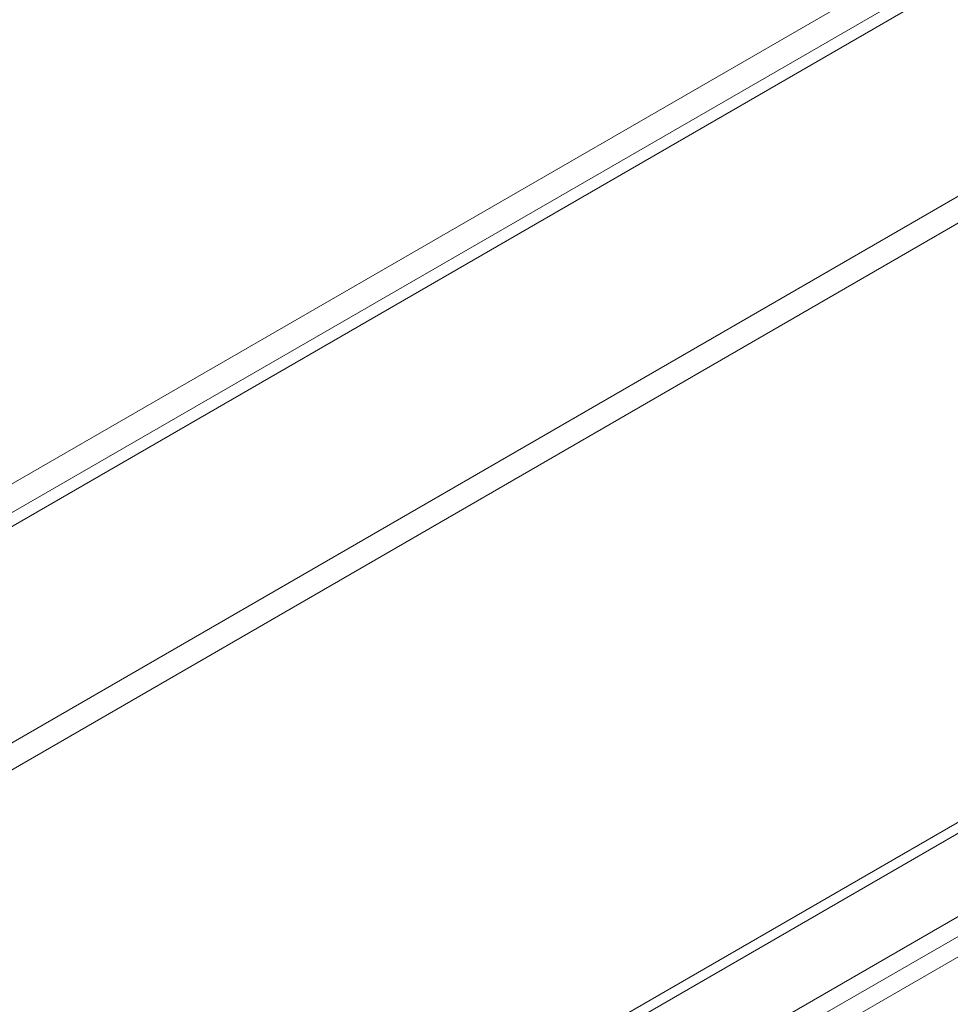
# Model space of a CAD drawing. Header units: millimetres. Extents: x 39 to 1680, y 50 to 804.
# Tile 63 of 68: x 1511 to 1550, y 448 to 490. Entities that reach past the tile are written whole.
import ezdxf

# ---------------------------------------------------------------- set-up
doc = ezdxf.new("R2010")
doc.units = ezdxf.units.MM
doc.header["$MEASUREMENT"] = 0
doc.layers.get('0').update_dxf_attribs({"lineweight": 25})

msp = doc.modelspace()

# ---------------------------------------------------------------- linework, layer by layer
at = {"color": 0, "linetype": 'Continuous', "lineweight": 0, "extrusion": (-1.66533e-16, 0.816497, 0.57735)}
for p, q in [((1648.902, 548.609), (1341.593, 371.185)), ((1638.634, 544.495), (1348.72, 377.113)), ((1639.384, 543.703), (1349.47, 376.321)), ((1656.044, 543.506), (1350.432, 367.061)), ((1350.432, 365.918), (1658.024, 543.506)), ((1679.036, 530.103), (1371.444, 352.515)), ((1679.237, 529.742), (1371.645, 352.154)), ((1382.959, 355.142), (1667.923, 519.666)), ((1617.365, 489.617), (1382.252, 353.875)), ((1618.072, 489.166), (1382.959, 353.424))]:
    msp.add_line(p, q, dxfattribs=at)

doc.saveas('drawing.dxf')
